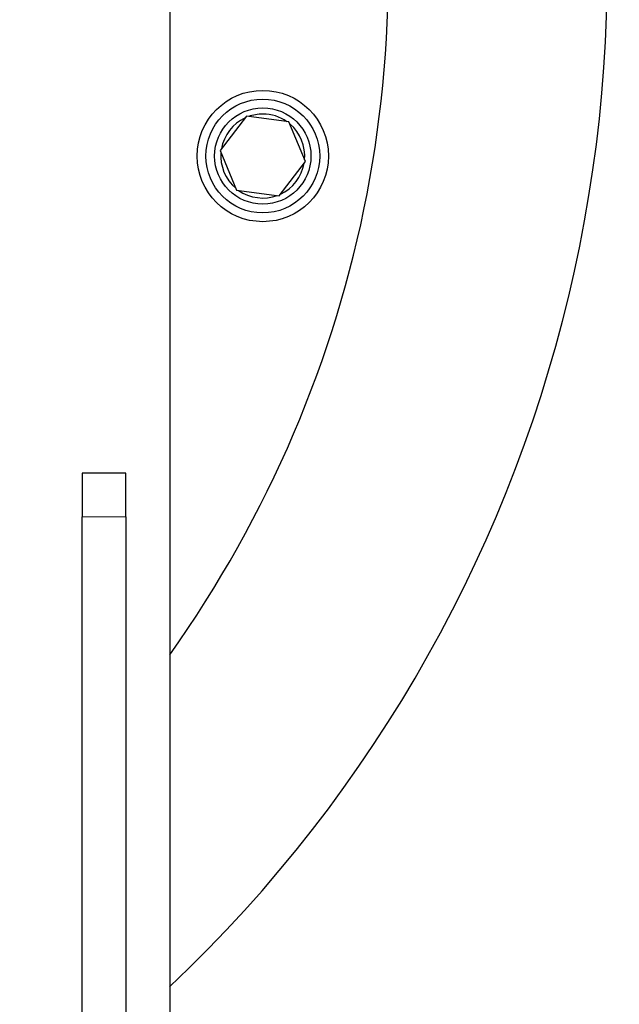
# Model space of a CAD drawing. Header units: inches. Extents: x 0 to 29700, y -16 to 21000.
# Tile 208 of 256: x 15103 to 15240, y 8345 to 8570. Entities that reach past the tile are written whole.
import ezdxf

# ---------------------------------------------------------------- set-up
doc = ezdxf.new("R2010")
doc.units = ezdxf.units.IN
doc.layers.add('254', color=7, linetype='Continuous', true_color=0xffffff)
doc.styles.add('latin_extended', font='simplex.shx')
doc.dimstyles.get("Standard").update_dxf_attribs({"dimtxt": 0.18, "dimasz": 0.18, "dimexe": 0.18, "dimexo": 0.0625, "dimgap": 0.09, "dimtad": 0, "dimtih": 1, "dimtoh": 1, "dimdec": 4, "dimzin": 0, "dimdsep": 46, "dimtxsty": 'Standard', "dimcen": 0.09, "dimadec": 0, "dimazin": 0, "dimtfac": 1, "dimtdec": 4, "dimtofl": 0, "dimtmove": 0, "dimatfit": 3, "dimfxl": 1, "dimtolj": 1, "dimtzin": 0, "dimarcsym": 0})

# ---------------------------------------------------------------- blocks, each defined once
blk = doc.blocks.new('_U10')
at = {"layer": '254', "color": 3, "linetype": 'Continuous', "lineweight": 13, "transparency": 16777216}
for p, q in [((14967.62, 8581.75), (16892.13, 8581.75)), ((16842.13, 8406.75), (16842.13, 7546.75)), ((16047.62, 7371.75), (16892.13, 7371.75)), ((16842.13, 7371.75), (16842.13, 4855.08))]:
    blk.add_line(p, q, dxfattribs=at)
at = {"layer": '254', "color": 3, "transparency": 16777216}
for points in [[(16871.29, 8406.75), (16812.96, 8406.75), (16842.13, 8581.75)], [(16812.96, 7546.75), (16871.29, 7546.75), (16842.13, 7371.75)]]:
    blk.add_solid(points, dxfattribs=at)
at = {"layer": 'Defpoints', "color": 0, "transparency": 16777216}
for p in [(14917.62, 8581.75), (15997.62, 7371.75), (16842.13, 7371.75)]:
    blk.add_point(p, dxfattribs=at)
at = {"layer": '254', "color": 2, "lineweight": 13, "transparency": 16777216, "insert": (16579.63, 4942.58), "char_height": 175, "attachment_point": 1, "rotation": 90, "style": 'latin_extended'}
blk.add_mtext('\\A1;\\C31;{\\H1.00x;\\Fsimplex.shx;Installed ~\\Fsimplex.shx;}\\C2; 1210 ', dxfattribs=at)

msp = doc.modelspace()

# ---------------------------------------------------------------- linework, layer by layer
at = {"layer": '254', "color": 2, "linetype": 'Continuous', "lineweight": 25}
for p, q in [((15137.618, 8601.749), (15137.618, 8221.749)), ((15155.148, 8548.277), (15149.166, 8540.495)), ((15164.877, 8546.987), (15155.148, 8548.277)), ((15168.625, 8537.915), (15164.877, 8546.987)), ((15149.166, 8540.495), (15152.914, 8531.424)), ((15162.643, 8530.134), (15168.625, 8537.915)), ((15152.914, 8531.424), (15162.643, 8530.134)), ((15127.618, 8466.749), (15117.618, 8466.749)), ((15117.618, 8466.749), (15117.618, 8456.749)), ((15127.618, 8456.749), (15127.618, 8466.749)), ((15117.618, 8217.891), (15117.618, 8456.749)), ((15127.618, 8456.749), (15127.618, 8217.891))]:
    msp.add_line(p, q, dxfattribs=at)
at = {"layer": '254', "color": 110, "linetype": 'Continuous', "lineweight": 13}
msp.add_line((15117.618, 8456.749), (15127.618, 8456.749), dxfattribs=at)
at = {"layer": '254', "color": 2, "linetype": 'Continuous', "lineweight": 25}
for radius in [15, 13, 11]:
    msp.add_circle((15158.895, 8539.205), radius, dxfattribs=at)
for centre, radius, start, end in [((14917.618, 8581.749), 725, 33.104531, 270), ((14917.618, 8581.749), 718, 32.664375, 270), ((14917.618, 8581.749), 730.774, 270, 32.712188), ((14917.618, 8581.749), 720, 270, 31.831875), ((14917.618, 8581.749), 718, 270, 31.674375), ((14917.618, 8581.749), 320, 313.43062, 90), ((14917.618, 8581.749), 270, 324.56906, 62.55414), ((14917.618, 8581.749), 725, 270, 0), ((15158.895, 8539.205), 9.594, 114.82312, 170.08313), ((15158.895, 8539.205), 9.594, 90, 110.08125), ((15158.895, 8539.205), 9.594, 54.81563, 90), ((15158.895, 8539.205), 9.594, 354.81375, 49.53938), ((15158.895, 8539.205), 9.594, 174.81938, 230.07937), ((15158.895, 8539.205), 9.594, 294.8175, 350.0775), ((15158.895, 8539.205), 9.594, 234.82125, 290.4525)]:
    msp.add_arc(centre, radius, start, end, dxfattribs=at)

# ---------------------------------------------------------------- dimensions: what is measured, and where the dimension line sits
at = {"layer": '254', "color": 2, "linetype": 'Continuous', "lineweight": 13}
dim = msp.add_linear_dim(base=(16842.127, 7371.747), p1=(14917.618, 8581.749), p2=(15997.618, 7371.747), angle=90, text='\\C31;{\\H1.00x;\\Fsimplex.shx;Installed ~\\Fsimplex.shx;}\\C2; <> ', dimstyle='Standard', override={"dimscale": 50, "dimtxt": 3.5, "dimasz": 3.5, "dimexe": 1, "dimexo": 1, "dimgap": 1.75, "dimtad": 1, "dimtih": 0, "dimtoh": 0, "dimdec": 2, "dimlfac": 1, "dimzin": 8, "dimdsep": 46, "dimlunit": 2, "dimtxsty": 'latin_extended', "dimsah": 1, "dimse1": 0, "dimse2": 0, "dimsd1": 0, "dimsd2": 0, "dimclrd": 3, "dimclre": 3, "dimclrt": 2, "dimtol": 0, "dimtm": -0.1, "dimtfac": 0.714286, "dimtdec": 3, "dimtofl": 1, "dimtmove": 0, "dimtzin": 8, "dimlwd": 13, "dimlwe": 13}, dxfattribs=at)
dim.commit()
dim.dimension.update_dxf_attribs({"geometry": '_U10', "text_midpoint": (16842.127, 6025.914), "dimtype": 160})

doc.saveas('drawing.dxf')
